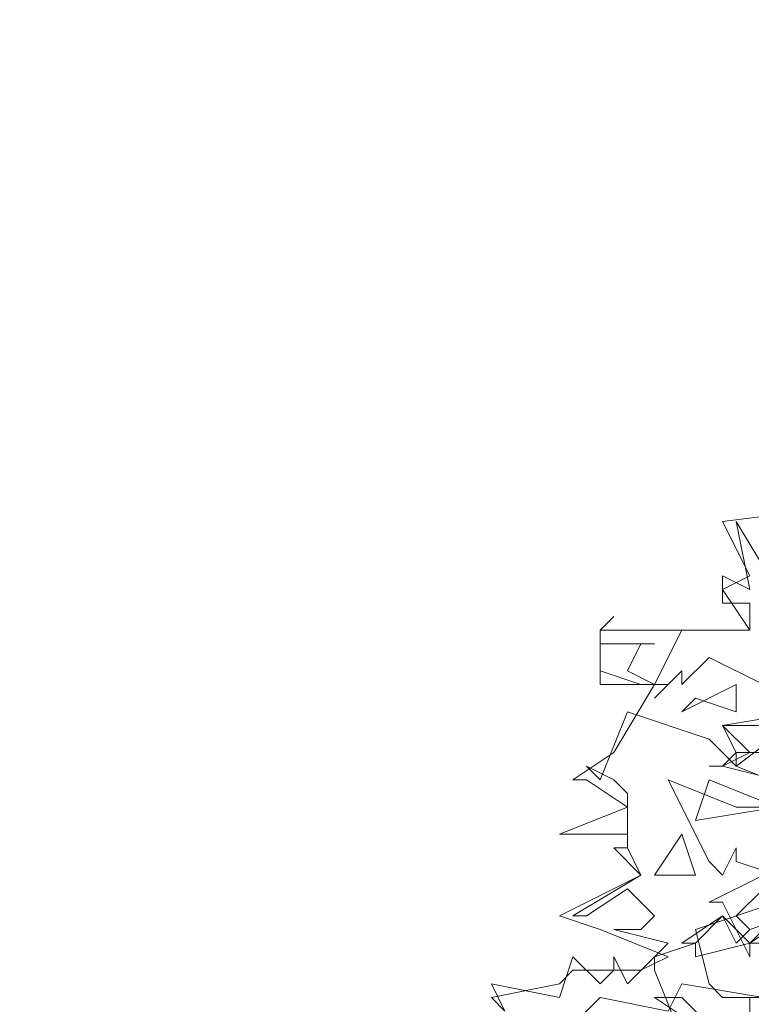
# Model space of a CAD drawing. Header units: millimetres. Extents: x 4234 to 4704, y 1542 to 2004.
# Tile 10 of 256: x 4286.56 to 4291.91, y 1638.67 to 1645.87. Entities that reach past the tile are written whole.
import ezdxf

# ---------------------------------------------------------------- set-up
doc = ezdxf.new("R2010")
doc.units = ezdxf.units.MM
doc.layers.add('BOD', color=40, linetype='Continuous')
doc.layers.add('DIMENSIONS', color=7, linetype='Continuous')
pattern_1 = [(90, (3399.144, -158.445), (-8.980256, 8.980256), [2.38125, -15.57926]), (45, (3399.144, -158.445), (-8.980256, 8.980256), [2.38125, -10.31875]), (135, (3399.144, -158.445), (-8.980256, -8.980256), [2.38125, -10.31875])]

# ---------------------------------------------------------------- blocks, each defined once
blk = doc.blocks.new('A$Cf9015526')
at = {"color": 116, "lineweight": 0, "true_color": 0x136734}
for points in [[(0.4219, 2.0653), (0.3775, 2.1763), (0.3775, 2.1985), (0.4441, 2.2207), (0.4219, 2.2207), (0.4886, 2.2651), (0.5108, 2.2207), (0.533, 2.2429), (0.5996, 2.2651)], [(0.5774, 2.4872), (0.4886, 2.5094), (0.4664, 2.5094), (0.4886, 2.5094), (0.5108, 2.5316), (0.4886, 2.576), (0.6218, 2.5982)], [(0.1332, 2.1097), (0.111, 2.1319), (0.2221, 2.1541), (0.2443, 2.1763), (0.3553, 2.1763), (0.3997, 2.1985), (0.2887, 2.2429), (0.2221, 2.2651), (0.3553, 2.3318), (0.3109, 2.3762), (0.3331, 2.3762), (0.3331, 2.3984), (0.2221, 2.3984), (0.3331, 2.4428), (0.2665, 2.4872), (0.2443, 2.4872), (0.3109, 2.5316), (0.3775, 2.6427), (0.2887, 2.6427), (0.2887, 2.7315), (0.533, 2.7315), (0.4886, 2.7981), (0.533, 2.8203), (0.4886, 2.9091), (0.6662, 2.9314)], [(0.5774, 2.4872), (0.4886, 2.5094), (0.4664, 2.5094), (0.4886, 2.5094), (0.533, 2.5316), (0.4886, 2.576), (0.5996, 2.576)], [(0.5552, 2.6427), (0.4664, 2.6871), (0.4219, 2.6427), (0.4219, 2.6649), (0.3775, 2.6205), (0.3997, 2.6427), (0.3553, 2.6427), (0.2887, 2.6649), (0.2887, 2.7315), (0.3109, 2.7537), (0.2887, 2.7315), (0.2887, 2.7093), (0.3775, 2.7093), (0.3553, 2.7093), (0.3331, 2.6649), (0.3775, 2.6427), (0.4219, 2.7315), (0.533, 2.7315), (0.533, 2.7537), (0.533, 2.7759), (0.4886, 2.7759), (0.4886, 2.8203), (0.533, 2.7981), (0.5108, 2.9091), (0.5774, 2.7981)], [(0.6884, 2.5316), (0.5108, 2.5316), (0.5108, 2.5094), (0.6218, 2.465)], [(0.5774, 2.4428), (0.5108, 2.4428), (0.3997, 2.4872), (0.4664, 2.354), (0.4886, 2.3318), (0.5108, 2.3762), (0.5108, 2.354), (0.5774, 2.3318)], [(0.5774, 2.2873), (0.4441, 2.2429), (0.4664, 2.1541), (0.4886, 2.1319), (0.5552, 2.1319)], [(0.5552, 2.1319), (0.4219, 2.1541), (0.3997, 2.1097), (0.2887, 2.1319), (0.1999, 2.0431)], [(0.1332, 2.1097), (0.111, 2.1541), (0.2221, 2.1319), (0.2443, 2.1985), (0.2887, 2.1541), (0.3109, 2.1763), (0.3109, 2.1985), (0.3331, 2.1541), (0.3997, 2.2207), (0.3109, 2.2429), (0.3553, 2.2429), (0.3775, 2.2651), (0.3331, 2.3095), (0.2665, 2.2651), (0.2443, 2.2651), (0.3553, 2.3318), (0.3331, 2.3762), (0.3331, 2.3984), (0.3331, 2.465), (0.3109, 2.4872), (0.2665, 2.5094), (0.2887, 2.4872), (0.3331, 2.5982), (0.4664, 2.5538), (0.5108, 2.5094), (0.5996, 2.576)], [(0.533, 2.1097), (0.533, 2.1319), (0.533, 2.0653)], [(0.4441, 2.0875), (0.3775, 2.1319), (0.4219, 2.1319), (0.4664, 2.0875)]]:
    blk.add_lwpolyline(points, dxfattribs=at)
for points in [[(0.4441, 2.6205), (0.4219, 2.5982), (0.5108, 2.6427), (0.5108, 2.5982)], [(0.4441, 2.4206), (0.4664, 2.4872), (0.5774, 2.4428)], [(0.6662, 2.3984), (0.7106, 2.2873), (0.7773, 2.2873), (0.7773, 2.2207), (0.644, 2.2429), (0.6218, 2.2651), (0.5774, 2.2207), (0.533, 2.2207), (0.4441, 2.1985), (0.4441, 2.2207), (0.4886, 2.2651), (0.533, 2.2207), (0.5552, 2.2429), (0.644, 2.3095), (0.6662, 2.3318), (0.644, 2.3762), (0.5996, 2.3762), (0.5774, 2.354), (0.5774, 2.3095), (0.5552, 2.3762), (0.5996, 2.4428)], [(0.3775, 2.3318), (0.4219, 2.3984), (0.4441, 2.3318)], [(0.5108, 2.2651), (0.533, 2.2429), (0.5996, 2.2651), (0.533, 2.2207), (0.533, 2.1985), (0.4886, 2.2873), (0.4664, 2.2873), (0.5552, 2.3318), (0.5552, 2.3095)]]:
    blk.add_lwpolyline(points, close=True, dxfattribs=at)

msp = doc.modelspace()

# ---------------------------------------------------------------- hatches: boundary and pattern name
at = {"layer": 'DIMENSIONS'}
h = msp.add_hatch(dxfattribs=at)
h.set_pattern_fill('GRASS', color=256, scale=0.5)
h.set_pattern_definition(pattern_1)
h.paths.add_polyline_path([(4417.6425, 1844.3253), (4423.2951, 1838.2514), (4434.9969, 1847.6295), (4469.633, 1855.411), (4513.1489, 1877.6572), (4531.9103, 1892.8657), (4546.8873, 1910.4574), (4556.576, 1922.7476), (4577.553, 1933.381), (4592.7448, 1936.6466), (4614.9867, 1937.2699), (4624.0253, 1937.2699), (4633.3522, 1938.7107), (4636.3977, 1940.2306), (4631.8428, 1952.3869, 0.161807)])
h.paths.add_polyline_path([(4631.8428, 1952.3869), (4629.8752, 1957.6381), (4629.4018, 1957.3619), (4621.324, 1958.355), (4615.8552, 1959.6126), (4597.3065, 1970.6836), (4571.5628, 1964.4359), (4571.5628, 1952.3502), (4556.6565, 1951.2934), (4533.2051, 1949.7013), (4514.0135, 1931.7588), (4500.0937, 1928.3885), (4467.5142, 1910.2651), (4457.6487, 1889.7679), (4440.0951, 1876.8578), (4418.6103, 1858.4577), (4410.1637, 1852.3615), (4417.6425, 1844.3253, -0.161807)])
h.paths.add_polyline_path([(4548.0789, 1916.6002), (4552.8565, 1929.9377), (4546.693, 1932.1455), (4541.9153, 1918.808)], flags=24)
h.paths.add_polyline_path([(4503.0556, 1883.2742), (4507.8332, 1896.6117), (4501.6696, 1898.8196), (4496.892, 1885.482)], flags=24)
h.paths.add_polyline_path([(4451.7368, 1857.409), (4456.5145, 1870.7465), (4450.3509, 1872.9544), (4445.5733, 1859.6168)], flags=24)
h.paths.add_polyline_path([(4412.9931, 1854.3366), (4417.0765, 1849.9489), (4419.3393, 1852.0547), (4415.2559, 1856.4424)], flags=24)
h.paths.add_polyline_path([(4596.3471, 1950.1809), (4601.1248, 1963.5184), (4594.9612, 1965.7262), (4590.1836, 1952.3887)], flags=24)
h.paths.add_polyline_path([(4509.7992, 1914.4402), (4520.7716, 1919.9756), (4517.1217, 1927.2104), (4506.1494, 1921.675)], flags=24)
h.paths.add_polyline_path([(4321.6553, 1898.427), (4326.0339, 1896.392), (4327.3367, 1899.1951), (4322.958, 1901.2301)], flags=9)
h.paths.add_polyline_path([(4333.4365, 1891.9961), (4338.2762, 1888.46), (4340.0997, 1890.9559), (4335.26, 1894.492)], flags=9)
h.paths.add_polyline_path([(4351.1951, 1875.6427), (4355.5215, 1871.4944), (4357.6608, 1873.7255), (4353.3344, 1877.8738)], flags=9)
h.paths.add_polyline_path([(4373.9221, 1853.7811), (4378.2721, 1849.6575), (4380.3986, 1851.9008), (4376.0487, 1856.0244)], flags=9)
h.paths.add_polyline_path([(4389.205, 1846.109), (4392.5459, 1849.595), (4390.3143, 1851.7338), (4386.9734, 1848.2478)], flags=9)
h.paths.add_polyline_path([(4407.9742, 1825.8927), (4411.6376, 1829.0381), (4409.6239, 1831.3833), (4405.9606, 1828.2379)], flags=9)
h.paths.add_polyline_path([(4405.6972, 1823.1876), (4408.8355, 1819.5181), (4411.1846, 1821.5272), (4408.0463, 1825.1967)], flags=9)
h.paths.add_polyline_path([(4412.0765, 1813.536), (4414.8574, 1808.2263), (4417.5956, 1809.6604), (4414.8147, 1814.9701)], flags=9)
h.paths.add_polyline_path([(4306.0633, 1735.5308), (4308.3702, 1742.3082), (4305.4441, 1743.3042), (4303.1371, 1736.5268)], flags=9)
h.paths.add_polyline_path([(4289.1237, 1902.077), (4295.0617, 1902.8939), (4294.6404, 1905.9561), (4288.7025, 1905.1392)], flags=9)
h.paths.add_polyline_path([(4305.67, 1902.4686), (4311.5251, 1901.1867), (4312.1862, 1904.2062), (4306.331, 1905.4882)], flags=9)
h.paths.add_polyline_path([(4434.2122, 1813.2206), (4438.5999, 1817.304), (4436.4941, 1819.5668), (4432.1063, 1815.4834)], flags=9)
h.paths.add_polyline_path([(4381.102, 1865.7275), (4385.1854, 1861.3397), (4387.4482, 1863.4456), (4383.3648, 1867.8333)], flags=9)
h.paths.add_polyline_path([(4421.9781, 1821.8049), (4426.0615, 1817.4172), (4428.3243, 1819.523), (4424.2409, 1823.9108)], flags=9)
h.paths.add_polyline_path([(4410.3951, 1823.868), (4413.9297, 1827.1574), (4411.8239, 1829.4202), (4408.2893, 1826.1308)], flags=9)
h.paths.add_polyline_path([(4387.3909, 1817.4858), (4392.1686, 1830.8233), (4386.005, 1833.0311), (4381.2274, 1819.6936)], flags=9)
h.paths.add_polyline_path([(4347.9726, 1750.0597), (4352.7503, 1763.3972), (4346.5867, 1765.6051), (4341.8091, 1752.2675)], flags=9)
h.paths.add_polyline_path([(4341.4321, 1678.3148), (4346.2097, 1691.6523), (4340.0462, 1693.8601), (4335.2686, 1680.5226)], flags=9)
h.paths.add_polyline_path([(4323.3673, 1583.7016), (4328.1449, 1597.0392), (4321.9814, 1599.247), (4317.2037, 1585.9095)], flags=9)
h.paths.add_polyline_path([(4335.3652, 1700.4464), (4339.9795, 1713.3279), (4330.8251, 1716.6071), (4326.2108, 1703.7256)], flags=9)
h.paths.add_polyline_path([(4396.1792, 1839.031), (4404.6554, 1830.2107), (4406.8611, 1832.3304), (4398.3849, 1841.1506)], flags=9)
h.paths.add_polyline_path([(4396.4333, 1860.2956), (4402.6288, 1853.7761), (4403.7122, 1854.8057), (4397.5167, 1861.3251)], flags=9)
h.paths.add_polyline_path([(4349.0141, 1900.3774), (4363.5849, 1891.1608), (4365.102, 1893.5592), (4350.5312, 1902.7758)], flags=9)
h.paths.add_polyline_path([(4438.6658, 1769.7519), (4437.6109, 1764.1146), (4441.3279, 1763.4191), (4442.3828, 1769.0563)], flags=9)
h.paths.add_polyline_path([(4432.3393, 1775.0815), (4431.5916, 1769.3953), (4435.3409, 1768.9023), (4436.0886, 1774.5885)], flags=9)
h.paths.add_polyline_path([(4446.5759, 1765.0098), (4445.4726, 1759.3818), (4449.1836, 1758.6543), (4450.2868, 1764.2824)], flags=9)
h.paths.add_polyline_path([(4333.2801, 1902.1363), (4338.0795, 1900.1576), (4339.5209, 1903.6536), (4334.7215, 1905.6324)], flags=9)
h.paths.add_polyline_path([(4335.5168, 1907.037), (4340.8576, 1904.9473), (4342.2355, 1908.4689), (4336.8946, 1910.5586)], flags=9)
h.paths.add_polyline_path([(4338.3128, 1912.555), (4343.7532, 1910.7401), (4344.9499, 1914.3274), (4339.5095, 1916.1422)], flags=9)
h.paths.add_polyline_path([(4390.5848, 1863.0102), (4393.6134, 1859.8177), (4396.592, 1862.6434), (4393.5633, 1865.8359)], flags=9)
h.paths.add_polyline_path([(4431.1188, 1819.2282), (4434.1502, 1816.0327), (4437.1288, 1818.8584), (4434.0973, 1822.0539)], flags=9)
h.paths.add_polyline_path([(4421.1353, 1830.1653), (4424.1639, 1826.9728), (4427.1425, 1829.7985), (4424.1138, 1832.991)], flags=9)
h.paths.add_polyline_path([(4410.884, 1841.2141), (4413.9127, 1838.0216), (4416.8913, 1840.8473), (4413.8626, 1844.0398)], flags=9)
h.paths.add_polyline_path([(4400.5883, 1852.1946), (4403.617, 1849.0021), (4406.5956, 1851.8278), (4403.5669, 1855.0203)], flags=9)
h.paths.add_polyline_path([(4378.8646, 1874.7618), (4381.8961, 1871.5663), (4384.8747, 1874.392), (4381.8432, 1877.5875)], flags=9)
h = msp.add_hatch(dxfattribs=at)
h.set_pattern_fill('GRASS', color=256, scale=0.5)
h.set_pattern_definition(pattern_1)
h.paths.add_polyline_path([(4310.8274, 1570.4052, -0.136079), (4403.5002, 1829.2794), (4388.4127, 1845.5512), (4376.2493, 1828.0016), (4358.2392, 1805.7816), (4353.0055, 1800.4765), (4336.5233, 1772.2268), (4334.2864, 1748.1676), (4319.1295, 1722.4069), (4317.253, 1684.4818), (4316.1276, 1656.2769), (4309.2548, 1608.7829), (4286.5618, 1585.6893)])
h.paths.add_polyline_path([(4386.9246, 1816.184), (4392.6349, 1832.1251), (4386.4713, 1834.3329), (4380.7611, 1818.3918)], flags=24)
h.paths.add_polyline_path([(4335.4543, 1700.695), (4339.9559, 1713.262), (4330.8015, 1716.5412), (4326.2998, 1703.9742)], flags=24)

# ---------------------------------------------------------------- block references
at = {"layer": 'BOD', "xscale": 4.480026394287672, "yscale": 4.480026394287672, "zscale": 4.480026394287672}
msp.add_blockref('A$Cf9015526', (4289.5141, 1629.1678, 480.9174), dxfattribs=at)

doc.saveas('drawing.dxf')
